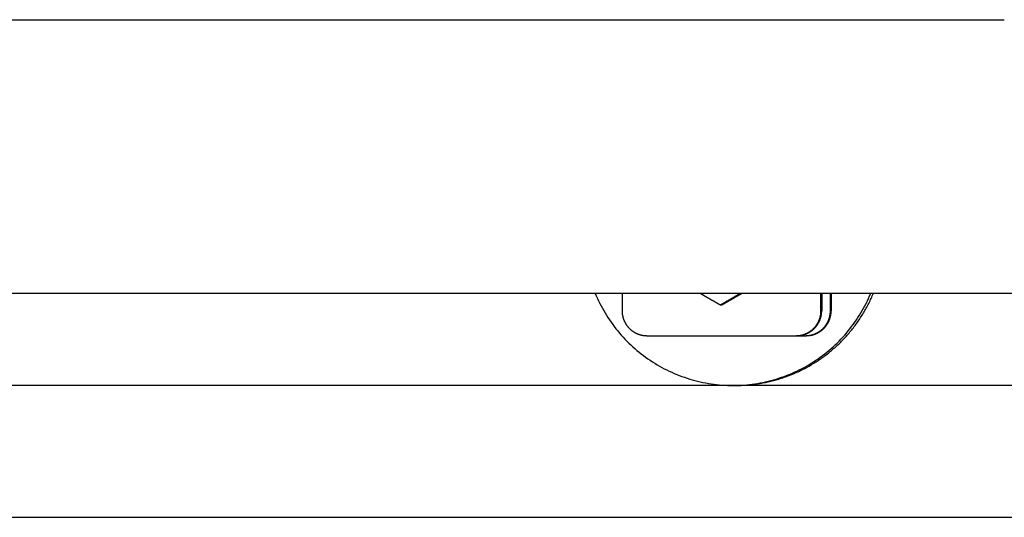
# Model space of a CAD drawing. Extents: x 715 to 7297, y 267 to 5710.
# Tile 65 of 91: x 5823 to 6021, y 337 to 437. Entities that reach past the tile are written whole.
import ezdxf

# ---------------------------------------------------------------- set-up
doc = ezdxf.new("R2010")
doc.units = 0
doc.layers.get('0').update_dxf_attribs({"linetype": 'CONTINUOUS'})

msp = doc.modelspace()

# ---------------------------------------------------------------- linework, layer by layer
for p, q in [((1171.717, 437.271), (6020.522, 437.271)), ((6015.736, 382.271), (4551.187, 382.271)), ((5943.67, 382.271), (5943.67, 378.771)), ((5983.664, 378.771), (5983.664, 382.271)), ((5983.803, 382.271), (5983.803, 378.771)), ((5985.566, 378.771), (5985.566, 382.271)), ((5985.706, 382.271), (5985.706, 378.771)), ((6017.563, 382.271), (6015.726, 382.271)), ((6015.726, 382.271), (6015.726, 382.271)), ((6226.612, 382.271), (6017.563, 382.271)), ((5963.64, 379.915), (5963.435, 379.915)), ((5948.669, 373.771), (5978.664, 373.771)), ((5978.664, 373.771), (5978.804, 373.771)), ((5978.804, 373.771), (5980.567, 373.771)), ((5980.567, 373.771), (5980.706, 373.771)), ((6251.55, 363.771), (4717.775, 363.771)), ((5966.49, 363.771), (5965.967, 363.771)), ((4772.775, 337.271), (6272.775, 337.271))]:
    msp.add_line(p, q)
for points in [[(5938.26, 382.271, 0), (5938.48, 381.763, 0), (5938.7, 381.26, 0), (5938.94, 380.76, 0), (5939.18, 380.265, 0), (5939.44, 379.775, 0), (5939.7, 379.289, 0), (5939.97, 378.808, 0), (5940.25, 378.332, 0), (5940.54, 377.862, 0), (5940.83, 377.396, 0), (5941.14, 376.937, 0), (5941.45, 376.483, 0), (5941.78, 376.035, 0), (5942.11, 375.593, 0), (5942.44, 375.157, 0), (5942.79, 374.727, 0), (5943.14, 374.304, 0), (5943.51, 373.887, 0), (5943.88, 373.477, 0), (5944.25, 373.074, 0), (5944.64, 372.678, 0), (5945.03, 372.289, 0), (5945.43, 371.908, 0), (5945.83, 371.534, 0), (5946.25, 371.167, 0), (5946.66, 370.808, 0), (5947.09, 370.457, 0), (5947.52, 370.113, 0), (5947.96, 369.778, 0), (5948.4, 369.451, 0), (5948.86, 369.132, 0), (5949.31, 368.821, 0), (5949.77, 368.519, 0), (5950.24, 368.225, 0), (5950.71, 367.94, 0), (5951.19, 367.664, 0), (5951.67, 367.396, 0), (5952.16, 367.138, 0), (5952.65, 366.888, 0), (5953.15, 366.648, 0), (5953.65, 366.417, 0), (5954.16, 366.195, 0), (5954.66, 365.982, 0), (5955.18, 365.779, 0), (5955.69, 365.585, 0), (5956.21, 365.401, 0), (5956.74, 365.226, 0), (5957.26, 365.061, 0), (5957.79, 364.906, 0), (5958.33, 364.761, 0), (5958.86, 364.625, 0), (5959.4, 364.499, 0), (5959.94, 364.383, 0), (5960.48, 364.277, 0), (5961.02, 364.181, 0), (5961.57, 364.095, 0), (5962.11, 364.019, 0), (5962.66, 363.954, 0), (5963.21, 363.898, 0), (5963.76, 363.852, 0), (5964.31, 363.817, 0), (5964.86, 363.791, 0), (5965.42, 363.776, 0), (5965.97, 363.771, 0), (5966.52, 363.776, 0), (5967.07, 363.791, 0), (5967.62, 363.817, 0), (5968.17, 363.852, 0), (5968.72, 363.898, 0), (5969.27, 363.954, 0), (5969.82, 364.019, 0), (5970.37, 364.095, 0), (5970.91, 364.181, 0), (5971.45, 364.277, 0), (5972, 364.383, 0), (5972.54, 364.499, 0), (5973.07, 364.625, 0), (5973.61, 364.761, 0), (5974.14, 364.906, 0), (5974.67, 365.061, 0), (5975.2, 365.226, 0), (5975.72, 365.401, 0), (5976.24, 365.585, 0), (5976.76, 365.779, 0), (5977.27, 365.982, 0), (5977.78, 366.195, 0), (5978.28, 366.417, 0), (5978.78, 366.648, 0), (5979.28, 366.888, 0), (5979.77, 367.138, 0), (5980.26, 367.396, 0), (5980.74, 367.664, 0), (5981.22, 367.94, 0), (5981.69, 368.225, 0), (5982.16, 368.519, 0), (5982.62, 368.821, 0), (5983.08, 369.132, 0), (5983.53, 369.451, 0), (5983.97, 369.778, 0), (5984.41, 370.113, 0), (5984.84, 370.457, 0), (5985.27, 370.808, 0), (5985.69, 371.167, 0), (5986.1, 371.534, 0), (5986.51, 371.908, 0), (5986.91, 372.289, 0), (5987.3, 372.678, 0), (5987.68, 373.074, 0), (5988.06, 373.477, 0), (5988.43, 373.887, 0), (5988.79, 374.304, 0), (5989.14, 374.727, 0), (5989.49, 375.157, 0), (5989.83, 375.593, 0), (5990.16, 376.035, 0), (5990.48, 376.483, 0), (5990.79, 376.937, 0), (5991.1, 377.396, 0), (5991.4, 377.862, 0), (5991.69, 378.332, 0), (5991.96, 378.808, 0), (5992.24, 379.289, 0), (5992.5, 379.775, 0), (5992.75, 380.265, 0), (5992.99, 380.76, 0), (5993.23, 381.26, 0), (5993.45, 381.763, 0), (5993.67, 382.271, 0)], [(5963.43, 379.915, 0), (5963.39, 379.942, 0), (5963.34, 379.97, 0), (5963.29, 379.997, 0), (5963.24, 380.025, 0), (5963.2, 380.052, 0), (5963.15, 380.08, 0), (5963.1, 380.107, 0), (5963.05, 380.134, 0), (5963.01, 380.161, 0), (5962.96, 380.188, 0), (5962.91, 380.215, 0), (5962.87, 380.241, 0), (5962.82, 380.268, 0), (5962.77, 380.295, 0), (5962.73, 380.321, 0), (5962.68, 380.348, 0), (5962.63, 380.374, 0), (5962.59, 380.401, 0), (5962.54, 380.427, 0), (5962.5, 380.453, 0), (5962.45, 380.479, 0), (5962.41, 380.505, 0), (5962.36, 380.531, 0), (5962.32, 380.557, 0), (5962.27, 380.583, 0), (5962.23, 380.609, 0), (5962.18, 380.635, 0), (5962.14, 380.661, 0), (5962.09, 380.686, 0), (5962.05, 380.712, 0), (5962, 380.737, 0), (5961.96, 380.763, 0), (5961.91, 380.788, 0), (5961.87, 380.813, 0), (5961.83, 380.839, 0), (5961.78, 380.864, 0), (5961.74, 380.889, 0), (5961.69, 380.914, 0), (5961.65, 380.939, 0), (5961.61, 380.964, 0), (5961.56, 380.989, 0), (5961.52, 381.014, 0), (5961.48, 381.039, 0), (5961.43, 381.064, 0), (5961.39, 381.088, 0), (5961.35, 381.113, 0), (5961.31, 381.138, 0), (5961.26, 381.162, 0), (5961.22, 381.187, 0), (5961.18, 381.211, 0), (5961.14, 381.236, 0), (5961.09, 381.26, 0), (5961.05, 381.284, 0), (5961.01, 381.309, 0), (5960.97, 381.333, 0), (5960.92, 381.357, 0), (5960.88, 381.381, 0), (5960.84, 381.405, 0), (5960.8, 381.429, 0), (5960.76, 381.453, 0), (5960.72, 381.477, 0), (5960.67, 381.501, 0), (5960.63, 381.525, 0), (5960.59, 381.549, 0), (5960.55, 381.573, 0), (5960.51, 381.596, 0), (5960.47, 381.62, 0), (5960.43, 381.644, 0), (5960.39, 381.668, 0), (5960.34, 381.691, 0), (5960.3, 381.715, 0), (5960.26, 381.738, 0), (5960.22, 381.762, 0), (5960.18, 381.785, 0), (5960.14, 381.809, 0), (5960.1, 381.832, 0), (5960.06, 381.855, 0), (5960.02, 381.879, 0), (5959.98, 381.902, 0), (5959.94, 381.925, 0), (5959.9, 381.949, 0), (5959.86, 381.972, 0), (5959.82, 381.995, 0), (5959.78, 382.018, 0), (5959.74, 382.041, 0), (5959.7, 382.064, 0), (5959.66, 382.087, 0), (5959.62, 382.111, 0), (5959.58, 382.134, 0), (5959.54, 382.157, 0), (5959.5, 382.179, 0), (5959.46, 382.202, 0), (5959.42, 382.225, 0), (5959.38, 382.248, 0), (5959.34, 382.271, 0)], [(5967.5, 382.271, 0), (5967.46, 382.248, 0), (5967.42, 382.225, 0), (5967.38, 382.202, 0), (5967.34, 382.179, 0), (5967.3, 382.157, 0), (5967.26, 382.134, 0), (5967.22, 382.111, 0), (5967.18, 382.087, 0), (5967.14, 382.064, 0), (5967.1, 382.041, 0), (5967.06, 382.018, 0), (5967.02, 381.995, 0), (5966.98, 381.972, 0), (5966.94, 381.949, 0), (5966.9, 381.925, 0), (5966.86, 381.902, 0), (5966.82, 381.879, 0), (5966.78, 381.855, 0), (5966.74, 381.832, 0), (5966.7, 381.809, 0), (5966.66, 381.785, 0), (5966.62, 381.762, 0), (5966.58, 381.738, 0), (5966.54, 381.715, 0), (5966.5, 381.691, 0), (5966.46, 381.668, 0), (5966.42, 381.644, 0), (5966.37, 381.62, 0), (5966.33, 381.596, 0), (5966.29, 381.573, 0), (5966.25, 381.549, 0), (5966.21, 381.525, 0), (5966.17, 381.501, 0), (5966.13, 381.477, 0), (5966.09, 381.453, 0), (5966.05, 381.429, 0), (5966, 381.405, 0), (5965.96, 381.381, 0), (5965.92, 381.357, 0), (5965.88, 381.333, 0), (5965.84, 381.309, 0), (5965.79, 381.284, 0), (5965.75, 381.26, 0), (5965.71, 381.236, 0), (5965.67, 381.211, 0), (5965.63, 381.187, 0), (5965.58, 381.162, 0), (5965.54, 381.138, 0), (5965.5, 381.113, 0), (5965.46, 381.088, 0), (5965.41, 381.064, 0), (5965.37, 381.039, 0), (5965.33, 381.014, 0), (5965.29, 380.989, 0), (5965.24, 380.964, 0), (5965.2, 380.939, 0), (5965.16, 380.914, 0), (5965.11, 380.889, 0), (5965.07, 380.864, 0), (5965.03, 380.839, 0), (5964.98, 380.813, 0), (5964.94, 380.788, 0), (5964.9, 380.763, 0), (5964.85, 380.737, 0), (5964.81, 380.712, 0), (5964.76, 380.686, 0), (5964.72, 380.661, 0), (5964.68, 380.635, 0), (5964.63, 380.609, 0), (5964.59, 380.583, 0), (5964.54, 380.557, 0), (5964.5, 380.531, 0), (5964.45, 380.505, 0), (5964.41, 380.479, 0), (5964.36, 380.453, 0), (5964.32, 380.427, 0), (5964.27, 380.401, 0), (5964.23, 380.374, 0), (5964.18, 380.348, 0), (5964.14, 380.321, 0), (5964.09, 380.295, 0), (5964.04, 380.268, 0), (5964, 380.241, 0), (5963.95, 380.215, 0), (5963.9, 380.188, 0), (5963.86, 380.161, 0), (5963.81, 380.134, 0), (5963.77, 380.107, 0), (5963.72, 380.08, 0), (5963.67, 380.052, 0), (5963.62, 380.025, 0), (5963.58, 379.997, 0), (5963.53, 379.97, 0), (5963.48, 379.942, 0), (5963.43, 379.915, 0)], [(5963.64, 379.915, 0), (5963.69, 379.942, 0), (5963.74, 379.97, 0), (5963.78, 379.997, 0), (5963.83, 380.025, 0), (5963.88, 380.052, 0), (5963.93, 380.08, 0), (5963.97, 380.107, 0), (5964.02, 380.134, 0), (5964.07, 380.161, 0), (5964.12, 380.188, 0), (5964.16, 380.215, 0), (5964.21, 380.241, 0), (5964.26, 380.268, 0), (5964.3, 380.295, 0), (5964.35, 380.321, 0), (5964.39, 380.348, 0), (5964.44, 380.374, 0), (5964.49, 380.401, 0), (5964.53, 380.427, 0), (5964.58, 380.453, 0), (5964.62, 380.479, 0), (5964.67, 380.505, 0), (5964.71, 380.531, 0), (5964.76, 380.557, 0), (5964.8, 380.583, 0), (5964.85, 380.609, 0), (5964.89, 380.635, 0), (5964.94, 380.661, 0), (5964.98, 380.686, 0), (5965.03, 380.712, 0), (5965.07, 380.737, 0), (5965.12, 380.763, 0), (5965.16, 380.788, 0), (5965.2, 380.813, 0), (5965.25, 380.839, 0), (5965.29, 380.864, 0), (5965.34, 380.889, 0), (5965.38, 380.914, 0), (5965.42, 380.939, 0), (5965.47, 380.964, 0), (5965.51, 380.989, 0), (5965.55, 381.014, 0), (5965.6, 381.039, 0), (5965.64, 381.064, 0), (5965.68, 381.088, 0), (5965.73, 381.113, 0), (5965.77, 381.138, 0), (5965.81, 381.162, 0), (5965.85, 381.187, 0), (5965.9, 381.211, 0), (5965.94, 381.236, 0), (5965.98, 381.26, 0), (5966.02, 381.284, 0), (5966.07, 381.309, 0), (5966.11, 381.333, 0), (5966.15, 381.357, 0), (5966.19, 381.381, 0), (5966.23, 381.405, 0), (5966.28, 381.429, 0), (5966.32, 381.453, 0), (5966.36, 381.477, 0), (5966.4, 381.501, 0), (5966.44, 381.525, 0), (5966.48, 381.549, 0), (5966.53, 381.573, 0), (5966.57, 381.596, 0), (5966.61, 381.62, 0), (5966.65, 381.644, 0), (5966.69, 381.668, 0), (5966.73, 381.691, 0), (5966.77, 381.715, 0), (5966.81, 381.738, 0), (5966.85, 381.762, 0), (5966.89, 381.785, 0), (5966.94, 381.809, 0), (5966.98, 381.832, 0), (5967.02, 381.855, 0), (5967.06, 381.879, 0), (5967.1, 381.902, 0), (5967.14, 381.925, 0), (5967.18, 381.949, 0), (5967.22, 381.972, 0), (5967.26, 381.995, 0), (5967.3, 382.018, 0), (5967.34, 382.041, 0), (5967.38, 382.064, 0), (5967.42, 382.087, 0), (5967.46, 382.111, 0), (5967.5, 382.134, 0), (5967.54, 382.157, 0), (5967.58, 382.179, 0), (5967.62, 382.202, 0), (5967.66, 382.225, 0), (5967.7, 382.248, 0), (5967.74, 382.271, 0)], [(5966.49, 363.771, 0), (5966.77, 363.772, 0), (5967.04, 363.776, 0), (5967.32, 363.783, 0), (5967.59, 363.791, 0), (5967.87, 363.803, 0), (5968.15, 363.817, 0), (5968.42, 363.833, 0), (5968.7, 363.852, 0), (5968.97, 363.874, 0), (5969.25, 363.898, 0), (5969.52, 363.925, 0), (5969.79, 363.954, 0), (5970.07, 363.985, 0), (5970.34, 364.019, 0), (5970.62, 364.056, 0), (5970.89, 364.095, 0), (5971.16, 364.137, 0), (5971.43, 364.181, 0), (5971.71, 364.228, 0), (5971.98, 364.277, 0), (5972.25, 364.329, 0), (5972.52, 364.383, 0), (5972.79, 364.44, 0), (5973.06, 364.499, 0), (5973.33, 364.561, 0), (5973.6, 364.625, 0), (5973.86, 364.692, 0), (5974.13, 364.761, 0), (5974.4, 364.832, 0), (5974.66, 364.906, 0), (5974.93, 364.983, 0), (5975.19, 365.061, 0), (5975.46, 365.143, 0), (5975.72, 365.226, 0), (5975.98, 365.312, 0), (5976.24, 365.401, 0), (5976.5, 365.492, 0), (5976.76, 365.585, 0), (5977.02, 365.681, 0), (5977.28, 365.779, 0), (5977.54, 365.879, 0), (5977.79, 365.982, 0), (5978.05, 366.087, 0), (5978.3, 366.195, 0), (5978.55, 366.305, 0), (5978.81, 366.417, 0), (5979.06, 366.531, 0), (5979.31, 366.648, 0), (5979.56, 366.767, 0), (5979.8, 366.888, 0), (5980.05, 367.012, 0), (5980.3, 367.138, 0), (5980.54, 367.266, 0), (5980.78, 367.396, 0), (5981.03, 367.529, 0), (5981.27, 367.664, 0), (5981.51, 367.801, 0), (5981.74, 367.94, 0), (5981.98, 368.082, 0), (5982.22, 368.225, 0), (5982.45, 368.371, 0), (5982.68, 368.519, 0), (5982.92, 368.669, 0), (5983.15, 368.821, 0), (5983.38, 368.975, 0), (5983.6, 369.132, 0), (5983.83, 369.29, 0), (5984.05, 369.451, 0), (5984.28, 369.613, 0), (5984.5, 369.778, 0), (5984.72, 369.945, 0), (5984.94, 370.113, 0), (5985.15, 370.284, 0), (5985.37, 370.457, 0), (5985.58, 370.631, 0), (5985.79, 370.808, 0), (5986, 370.987, 0), (5986.21, 371.167, 0), (5986.42, 371.349, 0), (5986.62, 371.534, 0), (5986.83, 371.72, 0), (5987.03, 371.908, 0), (5987.23, 372.098, 0), (5987.43, 372.289, 0), (5987.63, 372.483, 0), (5987.82, 372.678, 0), (5988.01, 372.875, 0), (5988.2, 373.074, 0), (5988.39, 373.275, 0), (5988.58, 373.477, 0), (5988.77, 373.681, 0), (5988.95, 373.887, 0), (5989.13, 374.095, 0), (5989.31, 374.304, 0), (5989.49, 374.515, 0), (5989.67, 374.727, 0), (5989.84, 374.941, 0), (5990.01, 375.157, 0), (5990.18, 375.374, 0), (5990.35, 375.593, 0), (5990.52, 375.813, 0), (5990.68, 376.035, 0), (5990.84, 376.258, 0), (5991, 376.483, 0), (5991.16, 376.709, 0), (5991.32, 376.937, 0), (5991.47, 377.166, 0), (5991.62, 377.396, 0), (5991.77, 377.628, 0), (5991.92, 377.862, 0), (5992.07, 378.096, 0), (5992.21, 378.332, 0), (5992.35, 378.569, 0), (5992.49, 378.808, 0), (5992.63, 379.048, 0), (5992.76, 379.289, 0), (5992.89, 379.531, 0), (5993.02, 379.775, 0), (5993.15, 380.019, 0), (5993.27, 380.265, 0), (5993.4, 380.512, 0), (5993.52, 380.76, 0), (5993.64, 381.009, 0), (5993.75, 381.26, 0), (5993.87, 381.511, 0), (5993.98, 381.763, 0), (5994.09, 382.017, 0), (5994.19, 382.271, 0)], [(5943.67, 378.771, 0), (5943.67, 378.71, 0), (5943.67, 378.648, 0), (5943.67, 378.587, 0), (5943.68, 378.526, 0), (5943.68, 378.464, 0), (5943.68, 378.403, 0), (5943.69, 378.342, 0), (5943.69, 378.281, 0), (5943.7, 378.22, 0), (5943.71, 378.159, 0), (5943.72, 378.098, 0), (5943.72, 378.037, 0), (5943.73, 377.977, 0), (5943.74, 377.916, 0), (5943.75, 377.856, 0), (5943.77, 377.796, 0), (5943.78, 377.736, 0), (5943.79, 377.676, 0), (5943.81, 377.616, 0), (5943.82, 377.556, 0), (5943.83, 377.497, 0), (5943.85, 377.438, 0), (5943.87, 377.378, 0), (5943.89, 377.32, 0), (5943.9, 377.261, 0), (5943.92, 377.203, 0), (5943.94, 377.145, 0), (5943.96, 377.087, 0), (5943.98, 377.029, 0), (5944, 376.972, 0), (5944.03, 376.914, 0), (5944.05, 376.858, 0), (5944.07, 376.801, 0), (5944.1, 376.745, 0), (5944.12, 376.689, 0), (5944.15, 376.633, 0), (5944.18, 376.578, 0), (5944.2, 376.523, 0), (5944.23, 376.468, 0), (5944.26, 376.414, 0), (5944.29, 376.36, 0), (5944.32, 376.307, 0), (5944.35, 376.253, 0), (5944.38, 376.201, 0), (5944.41, 376.148, 0), (5944.45, 376.096, 0), (5944.48, 376.044, 0), (5944.51, 375.993, 0), (5944.55, 375.942, 0), (5944.58, 375.892, 0), (5944.62, 375.842, 0), (5944.65, 375.793, 0), (5944.69, 375.744, 0), (5944.73, 375.695, 0), (5944.77, 375.647, 0), (5944.8, 375.599, 0), (5944.84, 375.552, 0), (5944.88, 375.505, 0), (5944.92, 375.459, 0), (5944.96, 375.413, 0), (5945.01, 375.368, 0), (5945.05, 375.323, 0), (5945.09, 375.279, 0), (5945.13, 375.236, 0), (5945.18, 375.192, 0), (5945.22, 375.15, 0), (5945.27, 375.108, 0), (5945.31, 375.066, 0), (5945.36, 375.025, 0), (5945.4, 374.985, 0), (5945.45, 374.945, 0), (5945.5, 374.906, 0), (5945.55, 374.867, 0), (5945.59, 374.829, 0), (5945.64, 374.792, 0), (5945.69, 374.755, 0), (5945.74, 374.719, 0), (5945.79, 374.683, 0), (5945.84, 374.648, 0), (5945.89, 374.614, 0), (5945.94, 374.58, 0), (5945.99, 374.547, 0), (5946.05, 374.514, 0), (5946.1, 374.482, 0), (5946.15, 374.451, 0), (5946.2, 374.421, 0), (5946.26, 374.391, 0), (5946.31, 374.361, 0), (5946.37, 374.333, 0), (5946.42, 374.305, 0), (5946.48, 374.278, 0), (5946.53, 374.251, 0), (5946.59, 374.225, 0), (5946.64, 374.2, 0), (5946.7, 374.176, 0), (5946.76, 374.152, 0), (5946.81, 374.129, 0), (5946.87, 374.106, 0), (5946.93, 374.084, 0), (5946.98, 374.063, 0), (5947.04, 374.043, 0), (5947.1, 374.023, 0), (5947.16, 374.005, 0), (5947.22, 373.986, 0), (5947.28, 373.969, 0), (5947.34, 373.952, 0), (5947.39, 373.936, 0), (5947.45, 373.921, 0), (5947.51, 373.906, 0), (5947.57, 373.893, 0), (5947.63, 373.879, 0), (5947.69, 373.867, 0), (5947.75, 373.856, 0), (5947.81, 373.845, 0), (5947.87, 373.835, 0), (5947.94, 373.825, 0), (5948, 373.817, 0), (5948.06, 373.809, 0), (5948.12, 373.802, 0), (5948.18, 373.795, 0), (5948.24, 373.79, 0), (5948.3, 373.785, 0), (5948.36, 373.78, 0), (5948.42, 373.777, 0), (5948.48, 373.774, 0), (5948.55, 373.773, 0), (5948.61, 373.771, 0), (5948.67, 373.771, 0)], [(5978.66, 373.771, 0), (5978.73, 373.771, 0), (5978.79, 373.773, 0), (5978.85, 373.774, 0), (5978.91, 373.777, 0), (5978.97, 373.78, 0), (5979.03, 373.785, 0), (5979.09, 373.79, 0), (5979.15, 373.795, 0), (5979.22, 373.802, 0), (5979.28, 373.809, 0), (5979.34, 373.817, 0), (5979.4, 373.825, 0), (5979.46, 373.835, 0), (5979.52, 373.845, 0), (5979.58, 373.856, 0), (5979.64, 373.867, 0), (5979.7, 373.879, 0), (5979.76, 373.893, 0), (5979.82, 373.906, 0), (5979.88, 373.921, 0), (5979.94, 373.936, 0), (5980, 373.952, 0), (5980.06, 373.969, 0), (5980.12, 373.986, 0), (5980.17, 374.005, 0), (5980.23, 374.023, 0), (5980.29, 374.043, 0), (5980.35, 374.063, 0), (5980.41, 374.084, 0), (5980.46, 374.106, 0), (5980.52, 374.129, 0), (5980.58, 374.152, 0), (5980.63, 374.176, 0), (5980.69, 374.2, 0), (5980.75, 374.225, 0), (5980.8, 374.251, 0), (5980.86, 374.278, 0), (5980.91, 374.305, 0), (5980.97, 374.333, 0), (5981.02, 374.361, 0), (5981.07, 374.391, 0), (5981.13, 374.421, 0), (5981.18, 374.451, 0), (5981.23, 374.482, 0), (5981.29, 374.514, 0), (5981.34, 374.547, 0), (5981.39, 374.58, 0), (5981.44, 374.614, 0), (5981.49, 374.648, 0), (5981.54, 374.683, 0), (5981.59, 374.719, 0), (5981.64, 374.755, 0), (5981.69, 374.792, 0), (5981.74, 374.829, 0), (5981.79, 374.867, 0), (5981.84, 374.906, 0), (5981.88, 374.945, 0), (5981.93, 374.985, 0), (5981.98, 375.025, 0), (5982.02, 375.066, 0), (5982.07, 375.108, 0), (5982.11, 375.15, 0), (5982.16, 375.192, 0), (5982.2, 375.236, 0), (5982.24, 375.279, 0), (5982.29, 375.323, 0), (5982.33, 375.368, 0), (5982.37, 375.413, 0), (5982.41, 375.459, 0), (5982.45, 375.505, 0), (5982.49, 375.552, 0), (5982.53, 375.599, 0), (5982.57, 375.647, 0), (5982.61, 375.695, 0), (5982.64, 375.744, 0), (5982.68, 375.793, 0), (5982.72, 375.842, 0), (5982.75, 375.892, 0), (5982.79, 375.942, 0), (5982.82, 375.993, 0), (5982.85, 376.044, 0), (5982.89, 376.096, 0), (5982.92, 376.148, 0), (5982.95, 376.201, 0), (5982.98, 376.253, 0), (5983.01, 376.307, 0), (5983.04, 376.36, 0), (5983.07, 376.414, 0), (5983.1, 376.468, 0), (5983.13, 376.523, 0), (5983.16, 376.578, 0), (5983.18, 376.633, 0), (5983.21, 376.689, 0), (5983.23, 376.745, 0), (5983.26, 376.801, 0), (5983.28, 376.858, 0), (5983.31, 376.914, 0), (5983.33, 376.972, 0), (5983.35, 377.029, 0), (5983.37, 377.087, 0), (5983.39, 377.145, 0), (5983.41, 377.203, 0), (5983.43, 377.261, 0), (5983.45, 377.32, 0), (5983.47, 377.378, 0), (5983.48, 377.438, 0), (5983.5, 377.497, 0), (5983.51, 377.556, 0), (5983.53, 377.616, 0), (5983.54, 377.676, 0), (5983.56, 377.736, 0), (5983.57, 377.796, 0), (5983.58, 377.856, 0), (5983.59, 377.916, 0), (5983.6, 377.977, 0), (5983.61, 378.037, 0), (5983.62, 378.098, 0), (5983.63, 378.159, 0), (5983.63, 378.22, 0), (5983.64, 378.281, 0), (5983.65, 378.342, 0), (5983.65, 378.403, 0), (5983.65, 378.464, 0), (5983.66, 378.526, 0), (5983.66, 378.587, 0), (5983.66, 378.648, 0), (5983.66, 378.71, 0), (5983.66, 378.771, 0)], [(5978.8, 373.771, 0), (5978.87, 373.771, 0), (5978.93, 373.773, 0), (5978.99, 373.774, 0), (5979.05, 373.777, 0), (5979.11, 373.78, 0), (5979.17, 373.785, 0), (5979.23, 373.79, 0), (5979.29, 373.795, 0), (5979.36, 373.802, 0), (5979.42, 373.809, 0), (5979.48, 373.817, 0), (5979.54, 373.825, 0), (5979.6, 373.835, 0), (5979.66, 373.845, 0), (5979.72, 373.856, 0), (5979.78, 373.867, 0), (5979.84, 373.879, 0), (5979.9, 373.893, 0), (5979.96, 373.906, 0), (5980.02, 373.921, 0), (5980.08, 373.936, 0), (5980.14, 373.952, 0), (5980.2, 373.969, 0), (5980.26, 373.986, 0), (5980.31, 374.005, 0), (5980.37, 374.023, 0), (5980.43, 374.043, 0), (5980.49, 374.063, 0), (5980.55, 374.084, 0), (5980.6, 374.106, 0), (5980.66, 374.129, 0), (5980.72, 374.152, 0), (5980.77, 374.176, 0), (5980.83, 374.2, 0), (5980.89, 374.225, 0), (5980.94, 374.251, 0), (5981, 374.278, 0), (5981.05, 374.305, 0), (5981.11, 374.333, 0), (5981.16, 374.361, 0), (5981.21, 374.391, 0), (5981.27, 374.421, 0), (5981.32, 374.451, 0), (5981.37, 374.482, 0), (5981.43, 374.514, 0), (5981.48, 374.547, 0), (5981.53, 374.58, 0), (5981.58, 374.614, 0), (5981.63, 374.648, 0), (5981.68, 374.683, 0), (5981.73, 374.719, 0), (5981.78, 374.755, 0), (5981.83, 374.792, 0), (5981.88, 374.829, 0), (5981.93, 374.867, 0), (5981.98, 374.906, 0), (5982.02, 374.945, 0), (5982.07, 374.985, 0), (5982.12, 375.025, 0), (5982.16, 375.066, 0), (5982.21, 375.108, 0), (5982.25, 375.15, 0), (5982.3, 375.192, 0), (5982.34, 375.236, 0), (5982.38, 375.279, 0), (5982.42, 375.323, 0), (5982.47, 375.368, 0), (5982.51, 375.413, 0), (5982.55, 375.459, 0), (5982.59, 375.505, 0), (5982.63, 375.552, 0), (5982.67, 375.599, 0), (5982.71, 375.647, 0), (5982.75, 375.695, 0), (5982.78, 375.744, 0), (5982.82, 375.793, 0), (5982.86, 375.842, 0), (5982.89, 375.892, 0), (5982.93, 375.942, 0), (5982.96, 375.993, 0), (5982.99, 376.044, 0), (5983.03, 376.096, 0), (5983.06, 376.148, 0), (5983.09, 376.201, 0), (5983.12, 376.253, 0), (5983.15, 376.307, 0), (5983.18, 376.36, 0), (5983.21, 376.414, 0), (5983.24, 376.468, 0), (5983.27, 376.523, 0), (5983.3, 376.578, 0), (5983.32, 376.633, 0), (5983.35, 376.689, 0), (5983.37, 376.745, 0), (5983.4, 376.801, 0), (5983.42, 376.858, 0), (5983.45, 376.914, 0), (5983.47, 376.972, 0), (5983.49, 377.029, 0), (5983.51, 377.087, 0), (5983.53, 377.145, 0), (5983.55, 377.203, 0), (5983.57, 377.261, 0), (5983.59, 377.32, 0), (5983.61, 377.378, 0), (5983.62, 377.438, 0), (5983.64, 377.497, 0), (5983.65, 377.556, 0), (5983.67, 377.616, 0), (5983.68, 377.676, 0), (5983.69, 377.736, 0), (5983.71, 377.796, 0), (5983.72, 377.856, 0), (5983.73, 377.916, 0), (5983.74, 377.977, 0), (5983.75, 378.037, 0), (5983.76, 378.098, 0), (5983.77, 378.159, 0), (5983.77, 378.22, 0), (5983.78, 378.281, 0), (5983.78, 378.342, 0), (5983.79, 378.403, 0), (5983.79, 378.464, 0), (5983.8, 378.526, 0), (5983.8, 378.587, 0), (5983.8, 378.648, 0), (5983.8, 378.71, 0), (5983.8, 378.771, 0)], [(5980.57, 373.771, 0), (5980.63, 373.771, 0), (5980.69, 373.773, 0), (5980.75, 373.774, 0), (5980.81, 373.777, 0), (5980.87, 373.78, 0), (5980.93, 373.785, 0), (5981, 373.79, 0), (5981.06, 373.795, 0), (5981.12, 373.802, 0), (5981.18, 373.809, 0), (5981.24, 373.817, 0), (5981.3, 373.825, 0), (5981.36, 373.835, 0), (5981.42, 373.845, 0), (5981.48, 373.856, 0), (5981.54, 373.867, 0), (5981.6, 373.879, 0), (5981.66, 373.893, 0), (5981.72, 373.906, 0), (5981.78, 373.921, 0), (5981.84, 373.936, 0), (5981.9, 373.952, 0), (5981.96, 373.969, 0), (5982.02, 373.986, 0), (5982.08, 374.005, 0), (5982.13, 374.023, 0), (5982.19, 374.043, 0), (5982.25, 374.063, 0), (5982.31, 374.084, 0), (5982.37, 374.106, 0), (5982.42, 374.129, 0), (5982.48, 374.152, 0), (5982.54, 374.176, 0), (5982.59, 374.2, 0), (5982.65, 374.225, 0), (5982.7, 374.251, 0), (5982.76, 374.278, 0), (5982.81, 374.305, 0), (5982.87, 374.333, 0), (5982.92, 374.361, 0), (5982.98, 374.391, 0), (5983.03, 374.421, 0), (5983.08, 374.451, 0), (5983.14, 374.482, 0), (5983.19, 374.514, 0), (5983.24, 374.547, 0), (5983.29, 374.58, 0), (5983.34, 374.614, 0), (5983.39, 374.648, 0), (5983.45, 374.683, 0), (5983.5, 374.719, 0), (5983.54, 374.755, 0), (5983.59, 374.792, 0), (5983.64, 374.829, 0), (5983.69, 374.867, 0), (5983.74, 374.906, 0), (5983.79, 374.945, 0), (5983.83, 374.985, 0), (5983.88, 375.025, 0), (5983.92, 375.066, 0), (5983.97, 375.108, 0), (5984.01, 375.15, 0), (5984.06, 375.192, 0), (5984.1, 375.236, 0), (5984.14, 375.279, 0), (5984.19, 375.323, 0), (5984.23, 375.368, 0), (5984.27, 375.413, 0), (5984.31, 375.459, 0), (5984.35, 375.505, 0), (5984.39, 375.552, 0), (5984.43, 375.599, 0), (5984.47, 375.647, 0), (5984.51, 375.695, 0), (5984.55, 375.744, 0), (5984.58, 375.793, 0), (5984.62, 375.842, 0), (5984.65, 375.892, 0), (5984.69, 375.942, 0), (5984.72, 375.993, 0), (5984.76, 376.044, 0), (5984.79, 376.096, 0), (5984.82, 376.148, 0), (5984.85, 376.201, 0), (5984.89, 376.253, 0), (5984.92, 376.307, 0), (5984.95, 376.36, 0), (5984.98, 376.414, 0), (5985, 376.468, 0), (5985.03, 376.523, 0), (5985.06, 376.578, 0), (5985.09, 376.633, 0), (5985.11, 376.689, 0), (5985.14, 376.745, 0), (5985.16, 376.801, 0), (5985.19, 376.858, 0), (5985.21, 376.914, 0), (5985.23, 376.972, 0), (5985.25, 377.029, 0), (5985.27, 377.087, 0), (5985.29, 377.145, 0), (5985.31, 377.203, 0), (5985.33, 377.261, 0), (5985.35, 377.32, 0), (5985.37, 377.378, 0), (5985.38, 377.438, 0), (5985.4, 377.497, 0), (5985.42, 377.556, 0), (5985.43, 377.616, 0), (5985.44, 377.676, 0), (5985.46, 377.736, 0), (5985.47, 377.796, 0), (5985.48, 377.856, 0), (5985.49, 377.916, 0), (5985.5, 377.977, 0), (5985.51, 378.037, 0), (5985.52, 378.098, 0), (5985.53, 378.159, 0), (5985.54, 378.22, 0), (5985.54, 378.281, 0), (5985.55, 378.342, 0), (5985.55, 378.403, 0), (5985.56, 378.464, 0), (5985.56, 378.526, 0), (5985.56, 378.587, 0), (5985.56, 378.648, 0), (5985.57, 378.71, 0), (5985.57, 378.771, 0)], [(5980.71, 373.771, 0), (5980.77, 373.771, 0), (5980.83, 373.773, 0), (5980.89, 373.774, 0), (5980.95, 373.777, 0), (5981.01, 373.78, 0), (5981.07, 373.785, 0), (5981.14, 373.79, 0), (5981.2, 373.795, 0), (5981.26, 373.802, 0), (5981.32, 373.809, 0), (5981.38, 373.817, 0), (5981.44, 373.825, 0), (5981.5, 373.835, 0), (5981.56, 373.845, 0), (5981.62, 373.856, 0), (5981.68, 373.867, 0), (5981.74, 373.879, 0), (5981.8, 373.893, 0), (5981.86, 373.906, 0), (5981.92, 373.921, 0), (5981.98, 373.936, 0), (5982.04, 373.952, 0), (5982.1, 373.969, 0), (5982.16, 373.986, 0), (5982.22, 374.005, 0), (5982.27, 374.023, 0), (5982.33, 374.043, 0), (5982.39, 374.063, 0), (5982.45, 374.084, 0), (5982.51, 374.106, 0), (5982.56, 374.129, 0), (5982.62, 374.152, 0), (5982.68, 374.176, 0), (5982.73, 374.2, 0), (5982.79, 374.225, 0), (5982.84, 374.251, 0), (5982.9, 374.278, 0), (5982.95, 374.305, 0), (5983.01, 374.333, 0), (5983.06, 374.361, 0), (5983.12, 374.391, 0), (5983.17, 374.421, 0), (5983.22, 374.451, 0), (5983.28, 374.482, 0), (5983.33, 374.514, 0), (5983.38, 374.547, 0), (5983.43, 374.58, 0), (5983.48, 374.614, 0), (5983.53, 374.648, 0), (5983.58, 374.683, 0), (5983.63, 374.719, 0), (5983.68, 374.755, 0), (5983.73, 374.792, 0), (5983.78, 374.829, 0), (5983.83, 374.867, 0), (5983.88, 374.906, 0), (5983.93, 374.945, 0), (5983.97, 374.985, 0), (5984.02, 375.025, 0), (5984.06, 375.066, 0), (5984.11, 375.108, 0), (5984.15, 375.15, 0), (5984.2, 375.192, 0), (5984.24, 375.236, 0), (5984.28, 375.279, 0), (5984.33, 375.323, 0), (5984.37, 375.368, 0), (5984.41, 375.413, 0), (5984.45, 375.459, 0), (5984.49, 375.505, 0), (5984.53, 375.552, 0), (5984.57, 375.599, 0), (5984.61, 375.647, 0), (5984.65, 375.695, 0), (5984.68, 375.744, 0), (5984.72, 375.793, 0), (5984.76, 375.842, 0), (5984.79, 375.892, 0), (5984.83, 375.942, 0), (5984.86, 375.993, 0), (5984.9, 376.044, 0), (5984.93, 376.096, 0), (5984.96, 376.148, 0), (5984.99, 376.201, 0), (5985.03, 376.253, 0), (5985.06, 376.307, 0), (5985.09, 376.36, 0), (5985.12, 376.414, 0), (5985.14, 376.468, 0), (5985.17, 376.523, 0), (5985.2, 376.578, 0), (5985.23, 376.633, 0), (5985.25, 376.689, 0), (5985.28, 376.745, 0), (5985.3, 376.801, 0), (5985.33, 376.858, 0), (5985.35, 376.914, 0), (5985.37, 376.972, 0), (5985.39, 377.029, 0), (5985.41, 377.087, 0), (5985.43, 377.145, 0), (5985.45, 377.203, 0), (5985.47, 377.261, 0), (5985.49, 377.32, 0), (5985.51, 377.378, 0), (5985.52, 377.438, 0), (5985.54, 377.497, 0), (5985.56, 377.556, 0), (5985.57, 377.616, 0), (5985.58, 377.676, 0), (5985.6, 377.736, 0), (5985.61, 377.796, 0), (5985.62, 377.856, 0), (5985.63, 377.916, 0), (5985.64, 377.977, 0), (5985.65, 378.037, 0), (5985.66, 378.098, 0), (5985.67, 378.159, 0), (5985.68, 378.22, 0), (5985.68, 378.281, 0), (5985.69, 378.342, 0), (5985.69, 378.403, 0), (5985.7, 378.464, 0), (5985.7, 378.526, 0), (5985.7, 378.587, 0), (5985.7, 378.648, 0), (5985.71, 378.71, 0), (5985.71, 378.771, 0)]]:
    msp.add_polyline3d(points)

doc.saveas('drawing.dxf')
